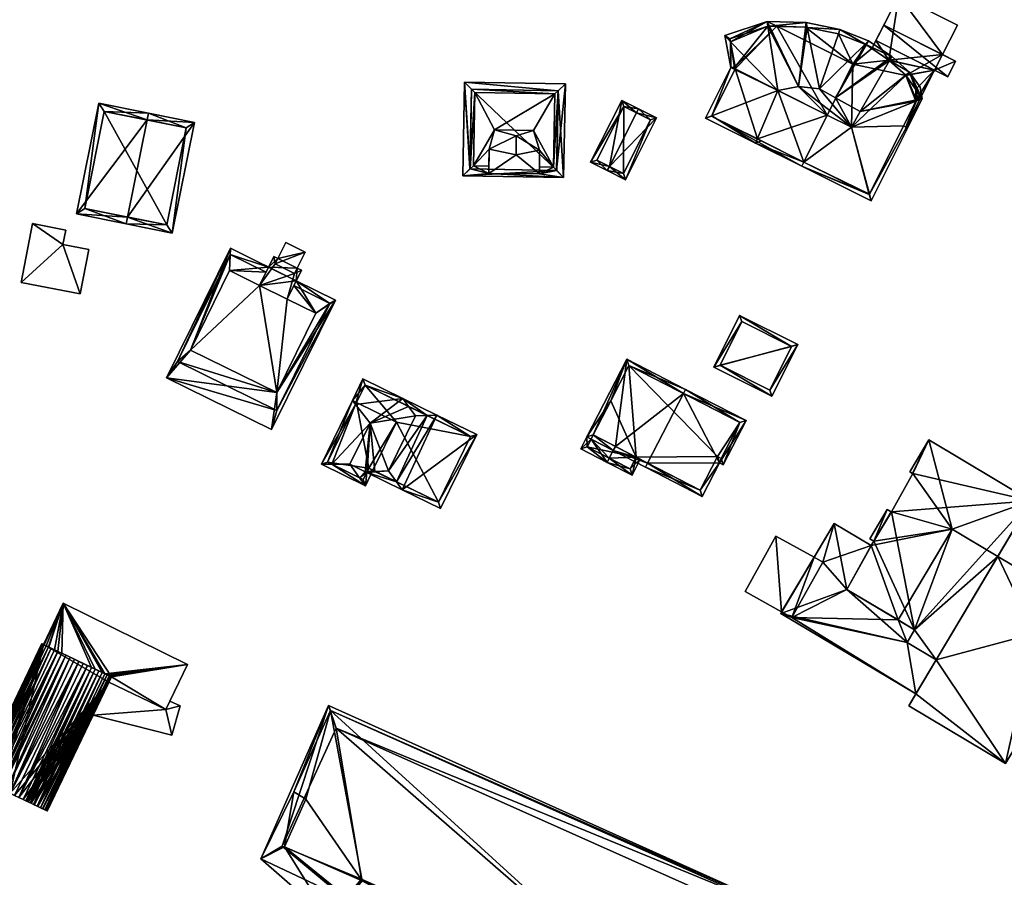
# Model space of a CAD drawing. Header units: inches. Extents: x 2523744 to 2528136, y 1148995 to 1152010.
# Tile 216 of 256: x 2527264 to 2527370, y 1151690 to 1151783. Entities that reach past the tile are written whole.
import ezdxf

# ---------------------------------------------------------------- set-up
doc = ezdxf.new("R2010")
doc.units = ezdxf.units.IN
doc.header["$MEASUREMENT"] = 0
doc.layers.add('Gebaeude Einzelhaus', color=10, linetype='Continuous')
doc.layers.add('Offenes Gebaeude', color=10, linetype='Continuous')

msp = doc.modelspace()

# ---------------------------------------------------------------- meshes
at = {"layer": 'Gebaeude Einzelhaus'}
mesh = msp.add_polyface(dxfattribs=at)
corners = [(2527358.599, 1151785.573, 398.999), (2527356.991, 1151782.386, 398.999), (2527363.321, 1151779.191, 398.999), (2527364.93, 1151782.378, 398.999), (2527357.533, 1151778.608, 398.999), (2527362.471, 1151777.506, 398.999), (2527356.141, 1151780.703, 398.999), (2527357.57, 1151778.574, 398.999), (2527359.359, 1151776.962, 398.999), (2527359.374, 1151776.949, 398.999), (2527360.428, 1151775.479, 398.999), (2527360.61, 1151774.509, 398.999), (2527359.369, 1151771.361, 398.999), (2527355.708, 1151779.846, 398.999), (2527360.433, 1151774.154, 398.999), (2527359.107, 1151771.493, 398.999), (2527356.991, 1151782.386, 399.861), (2527363.888, 1151776.79, 399.861), (2527364.739, 1151778.476, 399.861), (2527356.141, 1151780.703, 399.861), (2527362.471, 1151777.506, 392.066), (2527364.93, 1151782.378, 390.321), (2527363.321, 1151779.191, 390.321), (2527362.471, 1151777.506, 390.321), (2527359.369, 1151771.361, 390.321), (2527358.599, 1151785.573, 390.321), (2527355.708, 1151779.846, 390.321), (2527359.107, 1151771.493, 390.321), (2527360.433, 1151774.154, 390.321), (2527360.61, 1151774.509, 390.321), (2527360.428, 1151775.479, 390.321), (2527359.374, 1151776.949, 390.321), (2527357.533, 1151778.608, 390.321), (2527364.739, 1151778.476, 390.321), (2527363.888, 1151776.79, 390.321)]
mesh.append_faces([[corners[k] for k in face] for face in [(19, 17, 16), (16, 17, 18), (12, 14, 15), (12, 11, 14), (4, 6, 13), (12, 5, 11), (11, 5, 10), (10, 5, 9), (9, 5, 8), (8, 5, 7), (7, 5, 4), (4, 5, 6), (0, 2, 3), (0, 1, 2)]], dxfattribs={"color": 13})
mesh.append_faces([[corners[k] for k in face] for face in [(23, 33, 34), (23, 22, 33), (18, 17, 33), (33, 17, 34), (34, 20, 23), (5, 19, 6), (34, 17, 20), (20, 17, 5), (5, 17, 19), (16, 1, 19), (19, 1, 6), (16, 2, 1), (2, 33, 22), (16, 18, 2), (2, 18, 33), (22, 25, 21), (22, 32, 25), (25, 32, 26), (23, 31, 22), (22, 31, 32), (23, 30, 31), (24, 29, 23), (23, 29, 30), (24, 28, 29), (24, 27, 28), (24, 12, 27), (27, 12, 15), (1, 26, 6), (6, 26, 13), (1, 25, 26), (1, 0, 25), (0, 3, 25), (25, 3, 21), (12, 20, 5), (20, 12, 24), (23, 20, 24), (3, 20, 21), (21, 20, 22), (3, 2, 20)]], dxfattribs={"color": 41})
mesh = msp.add_polyface(dxfattribs=at)
corners = [(2527343.141, 1151769.639, 402.386), (2527345.563, 1151775.314, 406.326), (2527338.433, 1151772.591, 402.733), (2527348.369, 1151767.592, 402.706), (2527350.894, 1151772.658, 406.326), (2527337.744, 1151772.328, 402.386), (2527348.146, 1151767.144, 402.386), (2527340.475, 1151777.809, 402.386), (2527340.918, 1151777.592, 402.729), (2527344.474, 1151782.275, 402.652), (2527345.466, 1151782.244, 402.386), (2527344.395, 1151782.778, 402.386), (2527340.455, 1151780.589, 402.821), (2527339.821, 1151781.244, 402.386), (2527338.414, 1151772.553, 402.706), (2527340.394, 1151780.909, 402.65), (2527344.469, 1151782.275, 402.651), (2527340.969, 1151777.888, 402.821), (2527340.951, 1151777.658, 402.768), (2527357.586, 1151778.56, 402.679), (2527359.748, 1151777.284, 402.386), (2527357.84, 1151779.003, 402.386), (2527359.352, 1151776.968, 402.679), (2527354.43, 1151773.043, 406.326), (2527361.133, 1151774.436, 402.386), (2527360.899, 1151775.68, 402.386), (2527360.509, 1151774.306, 402.753), (2527355.101, 1151780.254, 402.674), (2527355.353, 1151780.691, 402.386), (2527351.794, 1151774.511, 406.45), (2527354.962, 1151780.309, 402.685), (2527352.258, 1151781.906, 402.386), (2527352.093, 1151781.43, 402.688), (2527350.035, 1151775.491, 406.45), (2527348.61, 1151782.646, 402.386), (2527348.716, 1151782.115, 402.688), (2527344.641, 1151782.27, 402.671), (2527347.794, 1151775.748, 406.326), (2527353.494, 1151771.361, 406.326), (2527360.433, 1151774.154, 402.747), (2527360.428, 1151775.479, 402.492), (2527359.374, 1151776.949, 402.673), (2527355.116, 1151780.248, 402.672), (2527357.533, 1151778.608, 402.673), (2527352.118, 1151781.425, 402.685), (2527348.553, 1151782.148, 402.671), (2527360.61, 1151774.509, 402.646), (2527355.443, 1151764.139, 402.747), (2527348.146, 1151767.145, 402.386), (2527355.639, 1151763.411, 402.386), (2527343.76, 1151769.888, 402.706), (2527343.364, 1151770.086, 402.386), (2527360.571, 1151774.716, 402.386), (2527360.61, 1151774.509, 402.493), (2527355.414, 1151764.081, 402.706), (2527344.469, 1151782.275, 390.322), (2527345.466, 1151782.244, 390.322), (2527340.394, 1151780.909, 390.322), (2527340.969, 1151777.888, 390.322), (2527340.951, 1151777.658, 390.322), (2527338.414, 1151772.553, 390.321), (2527348.369, 1151767.592, 390.321), (2527343.364, 1151770.086, 390.321), (2527350.894, 1151772.657, 390.321), (2527353.64, 1151778.17, 390.321), (2527360.433, 1151774.154, 398.999), (2527360.61, 1151774.509, 398.999), (2527360.428, 1151775.479, 398.999), (2527359.374, 1151776.949, 398.999), (2527348.553, 1151782.148, 390.322), (2527359.359, 1151776.962, 398.999), (2527357.57, 1151778.574, 398.999), (2527357.533, 1151778.608, 398.999), (2527355.708, 1151779.846, 398.999), (2527355.116, 1151780.248, 390.321), (2527355.708, 1151779.846, 390.321), (2527352.118, 1151781.425, 390.321), (2527353.494, 1151771.361, 390.321), (2527357.533, 1151778.608, 390.321), (2527359.374, 1151776.949, 390.321), (2527360.433, 1151774.154, 390.321), (2527360.428, 1151775.479, 390.321), (2527360.61, 1151774.509, 390.321), (2527355.414, 1151764.081, 390.321), (2527359.107, 1151771.493, 398.999), (2527359.107, 1151771.493, 390.321)]
mesh.append_faces([[corners[k] for k in face] for face in [(24, 39, 53), (24, 53, 52), (47, 49, 54), (49, 47, 24), (24, 47, 39), (50, 0, 51), (49, 48, 54), (54, 48, 3), (24, 53, 39), (24, 52, 53), (47, 39, 38), (49, 24, 47), (47, 24, 39), (50, 51, 0), (47, 48, 49), (38, 3, 47), (47, 3, 48), (38, 4, 3), (46, 40, 24), (24, 26, 46), (26, 24, 39), (11, 36, 9), (34, 35, 45), (45, 36, 34), (34, 36, 11), (32, 31, 44), (31, 35, 34), (31, 32, 35), (30, 28, 27), (28, 30, 31), (31, 30, 44), (21, 43, 42), (19, 43, 21), (27, 28, 42), (42, 28, 21), (41, 22, 20), (24, 40, 20), (20, 40, 41), (20, 25, 24), (20, 19, 21), (20, 22, 19), (38, 33, 37), (38, 29, 33), (29, 38, 23), (39, 23, 38), (39, 26, 23), (39, 24, 26), (37, 4, 38), (37, 1, 4), (37, 9, 1), (36, 9, 37), (36, 11, 9), (35, 37, 33), (35, 34, 37), (37, 34, 36), (36, 34, 11), (31, 35, 32), (32, 35, 33), (31, 34, 35), (30, 27, 28), (30, 29, 27), (30, 33, 29), (30, 32, 33), (30, 31, 32), (30, 28, 31), (19, 29, 23), (19, 21, 29), (29, 21, 27), (27, 21, 28), (22, 24, 20), (22, 26, 24), (22, 23, 26), (20, 24, 25), (22, 19, 23), (22, 20, 19), (19, 20, 21), (8, 2, 7), (18, 8, 7), (17, 18, 7), (12, 17, 7), (15, 12, 13), (13, 12, 7), (16, 15, 11), (9, 16, 11), (11, 15, 13), (10, 9, 11), (6, 14, 3), (2, 14, 5), (7, 2, 5), (5, 14, 6), (12, 8, 1), (13, 7, 12), (12, 7, 8), (9, 12, 1), (9, 11, 12), (12, 11, 13), (9, 10, 11), (8, 2, 1), (8, 7, 2), (2, 7, 5), (3, 0, 6), (0, 2, 5), (4, 1, 3), (3, 1, 0), (0, 1, 2)]], dxfattribs={"color": 13})
mesh.append_faces([[corners[k] for k in face] for face in [(85, 77, 80), (77, 61, 63), (85, 83, 77), (77, 83, 61), (54, 84, 47), (47, 84, 39), (39, 84, 65), (54, 83, 84), (84, 83, 85), (3, 83, 54), (3, 61, 83), (80, 81, 82), (77, 79, 80), (80, 79, 81), (77, 64, 79), (79, 64, 78), (78, 64, 75), (75, 64, 74), (74, 64, 76), (76, 64, 69), (69, 64, 56), (77, 63, 64), (35, 69, 45), (35, 76, 69), (35, 32, 76), (32, 44, 76), (44, 30, 76), (76, 30, 74), (30, 27, 74), (27, 42, 74), (74, 73, 75), (73, 43, 72), (74, 42, 73), (73, 42, 43), (71, 43, 19), (71, 72, 43), (70, 19, 22), (70, 71, 19), (68, 70, 41), (41, 70, 22), (36, 10, 9), (10, 69, 56), (36, 45, 10), (10, 45, 69), (67, 68, 40), (40, 68, 41), (53, 40, 46), (53, 66, 40), (40, 66, 67), (39, 53, 46), (39, 65, 53), (53, 65, 66), (46, 26, 39), (62, 63, 61), (63, 56, 64), (56, 58, 55), (55, 58, 57), (62, 59, 63), (63, 59, 56), (56, 59, 58), (62, 60, 59), (62, 14, 60), (62, 50, 14), (62, 61, 50), (50, 61, 3), (14, 2, 60), (2, 8, 60), (60, 8, 59), (8, 18, 59), (18, 58, 59), (18, 17, 58), (12, 15, 17), (17, 15, 58), (58, 15, 57), (15, 55, 57), (15, 16, 55), (16, 9, 55), (9, 10, 55), (55, 10, 56)]], dxfattribs={"color": 41})
mesh = msp.add_polyface(dxfattribs=at)
corners = [(2527321.688, 1151766.684, 401.216), (2527322.638, 1151776.026, 400.46), (2527321.852, 1151775.291, 401.217), (2527322.443, 1151765.92, 400.46), (2527321.339, 1151767.038, 401.566), (2527321.49, 1151774.953, 401.566), (2527314.385, 1151766.378, 400.766), (2527311.568, 1151766.129, 400.46), (2527312.354, 1151766.865, 401.218), (2527319.83, 1151766.322, 400.815), (2527319.838, 1151767.067, 401.566), (2527312.715, 1151767.203, 401.566), (2527314.393, 1151767.171, 401.566), (2527311.763, 1151776.235, 400.46), (2527312.518, 1151775.471, 401.218), (2527312.866, 1151775.119, 401.566), (2527319.201, 1151770.99, 405.326), (2527317.34, 1151770.442, 404.765), (2527315.001, 1151771.071, 405.326), (2527319.857, 1151768.887, 403.317), (2527314.412, 1151768.992, 403.317), (2527314.385, 1151766.378, 403.317), (2527317.319, 1151768.392, 404.765), (2527319.83, 1151766.322, 403.317), (2527321.708, 1151766.684, 401.197), (2527321.874, 1151775.291, 401.196), (2527312.499, 1151775.471, 401.198), (2527312.333, 1151766.865, 401.197), (2527312.499, 1151775.471, 390.682), (2527321.874, 1151775.291, 390.682), (2527312.333, 1151766.865, 390.681), (2527321.708, 1151766.684, 390.681)]
mesh.append_faces([[corners[k] for k in face] for face in [(8, 7, 27), (13, 14, 26), (13, 27, 7), (13, 26, 27), (1, 25, 2), (1, 2, 13), (13, 2, 14), (3, 0, 24), (7, 0, 3), (7, 8, 0), (3, 25, 1), (3, 24, 25), (22, 19, 17), (22, 23, 19), (21, 23, 22), (20, 22, 17), (20, 21, 22), (18, 15, 11), (18, 5, 15), (18, 16, 5), (4, 19, 10), (20, 11, 12), (17, 18, 20), (20, 18, 11), (4, 16, 19), (19, 16, 17), (17, 16, 18), (16, 4, 5), (14, 8, 15), (15, 8, 11), (14, 13, 8), (8, 13, 7), (2, 14, 5), (5, 14, 15), (2, 13, 14), (2, 1, 13), (8, 6, 11), (11, 6, 12), (9, 4, 10), (9, 0, 4), (6, 3, 9), (9, 3, 0), (8, 7, 6), (6, 7, 3), (0, 2, 4), (4, 2, 5), (3, 1, 0), (0, 1, 2)]], dxfattribs={"color": 13})
mesh.append_faces([[corners[k] for k in face] for face in [(28, 31, 30), (29, 31, 28), (25, 31, 29), (25, 24, 31), (0, 8, 24), (24, 27, 31), (31, 27, 30), (8, 27, 24), (27, 28, 30), (27, 26, 28), (14, 2, 26), (26, 25, 28), (28, 25, 29), (2, 25, 26), (23, 10, 19), (23, 9, 10), (6, 9, 21), (21, 9, 23), (6, 21, 12), (12, 21, 20)]], dxfattribs={"color": 41})
mesh = msp.add_polyface(dxfattribs=at)
corners = [(2527275.413, 1151761.668, 404.622), (2527280.224, 1151759.936, 401.635), (2527282.624, 1151771.879, 401.635), (2527275.265, 1151760.933, 404.622), (2527277.516, 1151772.14, 404.622), (2527277.664, 1151772.875, 404.622), (2527272.308, 1151773.951, 401.635), (2527269.909, 1151762.009, 401.635), (2527281.741, 1151771.291, 402.078), (2527279.636, 1151760.819, 402.078), (2527272.895, 1151773.069, 402.045), (2527270.791, 1151762.596, 402.045), (2527281.741, 1151771.291, 390.383), (2527272.895, 1151773.069, 390.383), (2527270.791, 1151762.596, 390.383), (2527279.636, 1151760.819, 390.383)]
mesh.append_faces([[corners[k] for k in face] for face in [(0, 9, 3), (11, 0, 3), (7, 11, 3), (10, 11, 6), (6, 11, 7), (4, 10, 5), (8, 4, 5), (5, 10, 6), (2, 8, 5), (1, 9, 8), (3, 9, 1), (1, 8, 2), (4, 7, 0), (0, 7, 3), (5, 6, 4), (4, 6, 7), (0, 2, 4), (4, 2, 5), (3, 1, 0), (0, 1, 2)]], dxfattribs={"color": 13})
mesh.append_faces([[corners[k] for k in face] for face in [(13, 15, 14), (12, 15, 13), (8, 15, 12), (9, 15, 8), (0, 15, 9), (14, 15, 11), (11, 15, 0), (13, 14, 10), (10, 14, 11), (12, 13, 10), (4, 12, 10), (8, 12, 4)]], dxfattribs={"color": 41})
mesh = msp.add_polyface(dxfattribs=at)
corners = [(2527327.383, 1151767.118, 396.579), (2527325.361, 1151767.577, 396.008), (2527327.158, 1151766.671, 396.579), (2527328.724, 1151774.253, 396.008), (2527330.296, 1151772.902, 396.579), (2527330.521, 1151773.348, 396.579), (2527329.118, 1151765.684, 395.908), (2527332.481, 1151772.361, 395.908), (2527328.946, 1151773.582, 396.15), (2527326.033, 1151767.798, 396.15), (2527328.896, 1151766.356, 396.061), (2527331.81, 1151772.139, 396.061), (2527331.81, 1151772.139, 390.544), (2527328.946, 1151773.582, 390.544), (2527326.033, 1151767.798, 390.544), (2527328.896, 1151766.356, 390.544)]
mesh.append_faces([[corners[k] for k in face] for face in [(4, 8, 5), (11, 4, 5), (7, 11, 5), (6, 10, 11), (6, 11, 7), (0, 10, 2), (9, 0, 2), (2, 10, 6), (8, 9, 1), (1, 9, 2), (5, 8, 3), (3, 8, 1), (0, 7, 4), (4, 7, 5), (0, 6, 7), (0, 2, 6), (3, 4, 5), (3, 0, 4), (3, 1, 0), (0, 1, 2)]], dxfattribs={"color": 13})
mesh.append_faces([[corners[k] for k in face] for face in [(13, 15, 14), (12, 15, 13), (11, 15, 12), (10, 15, 11), (14, 15, 0), (0, 15, 10), (9, 14, 0), (13, 14, 8), (8, 14, 9), (12, 13, 4), (4, 13, 8), (11, 12, 4)]], dxfattribs={"color": 41})
mesh = msp.add_polyface(dxfattribs=at)
corners = [(2527282.188, 1151747.314, 401.184), (2527289.644, 1151754.287, 401.184), (2527286.415, 1151755.881, 401.184), (2527291.489, 1151742.725, 401.184), (2527292.616, 1151752.816, 401.184), (2527293.413, 1151755.571, 401.184), (2527291.334, 1151756.597, 401.184), (2527291.181, 1151757.403, 401.184), (2527295.714, 1151751.288, 401.184), (2527294.156, 1151755.936, 401.184), (2527293.703, 1151756.159, 401.184), (2527291.624, 1151757.185, 401.184), (2527294.555, 1151757.885, 401.917), (2527291.334, 1151756.597, 401.917), (2527293.413, 1151755.571, 401.917), (2527292.475, 1151758.911, 401.917), (2527291.52, 1151740.784, 398.965), (2527279.602, 1151744.317, 398.983), (2527290.938, 1151738.723, 398.964), (2527280.78, 1151746.083, 398.983), (2527286.499, 1151758.296, 398.983), (2527297.836, 1151752.702, 398.964), (2527297.222, 1151752.34, 398.965), (2527293.593, 1151754.796, 398.971), (2527293.329, 1151754.261, 398.971), (2527286.483, 1151757.639, 398.983), (2527290.619, 1151756.263, 398.976), (2527290.355, 1151755.728, 398.976), (2527291.489, 1151742.725, 400.676), (2527280.78, 1151746.083, 400.676), (2527291.52, 1151740.784, 400.676), (2527282.188, 1151747.314, 400.676), (2527286.483, 1151757.639, 400.676), (2527297.222, 1151752.34, 400.676), (2527295.714, 1151751.288, 400.676), (2527293.329, 1151754.261, 400.676), (2527292.616, 1151752.816, 400.676), (2527286.415, 1151755.881, 400.676), (2527290.355, 1151755.728, 400.676), (2527289.644, 1151754.287, 400.676), (2527291.181, 1151757.403, 382.88), (2527290.619, 1151756.263, 382.88), (2527289.644, 1151754.287, 398.976), (2527286.415, 1151755.881, 398.981), (2527282.188, 1151747.314, 398.981), (2527291.489, 1151742.725, 398.966), (2527295.714, 1151751.288, 398.966), (2527292.616, 1151752.816, 398.971), (2527293.593, 1151754.796, 389.508), (2527294.156, 1151755.936, 382.88), (2527293.593, 1151754.796, 382.88), (2527291.624, 1151757.185, 382.88), (2527289.644, 1151754.287, 382.88), (2527292.616, 1151752.816, 382.88), (2527291.489, 1151742.725, 382.88), (2527282.188, 1151747.314, 382.88), (2527286.415, 1151755.881, 382.88), (2527293.703, 1151756.159, 382.88), (2527295.714, 1151751.288, 382.88), (2527292.475, 1151758.911, 382.88), (2527294.555, 1151757.885, 382.88), (2527297.836, 1151752.702, 382.88), (2527290.938, 1151738.723, 382.88), (2527286.499, 1151758.296, 382.88), (2527279.602, 1151744.317, 382.88)]
mesh.append_faces([[corners[k] for k in face] for face in [(32, 37, 38), (38, 37, 39), (32, 31, 37), (34, 35, 36), (28, 33, 34), (34, 33, 35), (28, 30, 33), (32, 29, 31), (31, 29, 28), (28, 29, 30), (20, 25, 26), (26, 25, 27), (20, 19, 25), (22, 23, 24), (16, 21, 22), (22, 21, 23), (16, 18, 21), (20, 17, 19), (19, 17, 16), (16, 17, 18), (15, 13, 12), (12, 13, 14), (7, 6, 11), (5, 9, 10), (5, 4, 9), (4, 3, 8), (7, 1, 6), (6, 1, 5), (5, 1, 4), (4, 1, 3), (3, 1, 0), (0, 1, 2)]], dxfattribs={"color": 13})
mesh.append_faces([[corners[k] for k in face] for face in [(61, 58, 50), (50, 58, 53), (61, 54, 58), (56, 41, 52), (55, 63, 56), (56, 63, 41), (54, 64, 55), (55, 64, 63), (61, 62, 54), (54, 62, 64), (18, 64, 62), (18, 17, 64), (17, 20, 64), (64, 20, 63), (63, 48, 41), (48, 63, 20), (26, 48, 20), (61, 48, 21), (21, 48, 23), (61, 50, 48), (21, 18, 61), (61, 18, 62), (25, 19, 32), (32, 19, 29), (33, 24, 35), (33, 22, 24), (32, 38, 25), (25, 38, 27), (16, 22, 30), (30, 22, 33), (19, 30, 29), (19, 16, 30), (59, 60, 51), (51, 60, 57), (60, 10, 57), (10, 14, 5), (60, 12, 10), (10, 12, 14), (14, 13, 5), (5, 13, 6), (13, 11, 6), (11, 59, 51), (13, 15, 11), (11, 15, 59), (15, 12, 59), (59, 12, 60), (54, 53, 58), (50, 57, 49), (50, 41, 57), (57, 41, 51), (51, 41, 40), (56, 52, 55), (55, 52, 54), (54, 52, 53), (53, 52, 50), (50, 52, 41), (40, 11, 51), (40, 7, 11), (49, 48, 50), (24, 36, 47), (49, 9, 48), (48, 9, 23), (23, 9, 24), (24, 9, 36), (36, 9, 4), (34, 36, 8), (8, 36, 4), (46, 47, 34), (34, 47, 36), (8, 28, 34), (34, 28, 46), (46, 28, 45), (8, 3, 28), (28, 44, 45), (3, 31, 28), (28, 31, 44), (3, 0, 31), (43, 31, 37), (37, 31, 2), (2, 31, 0), (43, 44, 31), (37, 39, 43), (43, 39, 42), (2, 1, 37), (37, 1, 39), (39, 27, 42), (26, 40, 41), (1, 7, 39), (39, 7, 27), (27, 7, 26), (26, 7, 40)]], dxfattribs={"color": 41})
mesh = msp.add_polyface(dxfattribs=at)
corners = [(2527338.646, 1151745.461, 394.095), (2527347.716, 1151747.914, 393.772), (2527341.438, 1151751.05, 394.095), (2527344.926, 1151742.325, 393.772), (2527341.661, 1151750.379, 394.072), (2527347.045, 1151747.69, 393.795), (2527339.318, 1151745.685, 394.072), (2527344.703, 1151742.996, 393.795), (2527341.661, 1151750.379, 388.542), (2527347.045, 1151747.69, 388.542), (2527339.318, 1151745.685, 388.542), (2527344.703, 1151742.996, 388.542)]
mesh.append_faces([[corners[k] for k in face] for face in [(1, 7, 5), (6, 7, 3), (3, 7, 1), (4, 6, 0), (0, 6, 3), (5, 4, 2), (1, 5, 2), (2, 4, 0), (3, 1, 0), (0, 1, 2)]], dxfattribs={"color": 13})
mesh.append_faces([[corners[k] for k in face] for face in [(9, 11, 10), (9, 10, 8), (5, 11, 9), (7, 11, 5), (10, 11, 7), (6, 10, 7), (8, 10, 4), (4, 10, 6), (9, 8, 5), (5, 8, 4)]], dxfattribs={"color": 41})
mesh = msp.add_polyface(dxfattribs=at)
corners = [(2527331.513, 1151735.114, 401.746), (2527331.284, 1151734.67, 401.746), (2527337.396, 1151731.516, 397.802), (2527339.27, 1151735.146, 397.802), (2527342.126, 1151739.691, 397.542), (2527339.674, 1151734.938, 397.542), (2527335.38, 1151742.61, 401.746), (2527335.609, 1151743.054, 401.746), (2527329.283, 1151746.319, 397.654), (2527325.63, 1151738.15, 397.941), (2527324.956, 1151737.935, 397.654), (2527328.028, 1151736.913, 399.492), (2527325.4, 1151737.706, 397.941), (2527327.799, 1151736.468, 399.492), (2527329.498, 1151745.646, 397.941), (2527327.528, 1151741.829, 397.941), (2527325.63, 1151738.15, 397.942), (2527339.448, 1151735.616, 397.835), (2527341.454, 1151739.476, 397.828), (2527337.181, 1151732.19, 398.089), (2527339.055, 1151735.82, 398.089), (2527329.498, 1151745.646, 387.292), (2527341.454, 1151739.476, 387.292), (2527327.528, 1151741.829, 387.292), (2527325.63, 1151738.15, 387.292), (2527330.273, 1151735.754, 397.957), (2527337.181, 1151732.19, 387.292), (2527330.273, 1151735.754, 387.292), (2527339.055, 1151735.82, 387.292), (2527339.448, 1151735.616, 387.292)]
mesh.append_faces([[corners[k] for k in face] for face in [(4, 18, 7), (7, 18, 6), (19, 1, 0), (19, 2, 1), (17, 3, 20), (20, 3, 19), (19, 3, 2), (4, 5, 18), (18, 5, 17), (17, 5, 3), (11, 0, 13), (13, 0, 1), (10, 16, 12), (8, 15, 10), (10, 15, 16), (6, 14, 7), (7, 14, 8), (8, 14, 15), (0, 13, 1), (6, 11, 0), (0, 11, 13), (9, 10, 12), (6, 8, 11), (11, 8, 9), (9, 8, 10), (6, 7, 8), (6, 4, 7), (0, 3, 6), (6, 3, 4), (4, 3, 5), (0, 2, 3), (0, 1, 2)]], dxfattribs={"color": 13})
mesh.append_faces([[corners[k] for k in face] for face in [(21, 27, 23), (23, 27, 24), (22, 28, 21), (21, 28, 27), (27, 28, 26), (22, 29, 28), (18, 29, 22), (18, 17, 29), (17, 28, 29), (17, 20, 28), (20, 19, 28), (28, 19, 26), (26, 25, 27), (25, 0, 11), (26, 19, 25), (25, 19, 0), (15, 24, 16), (15, 23, 24), (14, 21, 15), (15, 21, 23), (6, 18, 14), (14, 18, 21), (21, 18, 22)]], dxfattribs={"color": 41})
mesh = msp.add_polyface(dxfattribs=at)
corners = [(2527300.002, 1151741.425, 394.458), (2527300.108, 1151741.642, 394.177), (2527299.659, 1151741.861, 394.177), (2527300.44, 1151733.533, 394.758), (2527301.031, 1151734.184, 394.604), (2527299.393, 1151734.983, 395.737), (2527301.2, 1151734.102, 394.487), (2527301.06, 1151732.674, 394.177), (2527301.868, 1151734.332, 394.177), (2527301.419, 1151734.551, 394.487), (2527296.309, 1151734.991, 394.177), (2527297.456, 1151734.988, 394.757), (2527301.565, 1151739.436, 395.737), (2527296.978, 1151735.221, 394.458), (2527300.83, 1151733.343, 394.488), (2527301.565, 1151739.436, 395.736), (2527301.031, 1151734.184, 396.76), (2527301.244, 1151734.191, 396.865), (2527299.394, 1151734.982, 395.737), (2527302.096, 1151734.221, 397.288), (2527303.555, 1151734.271, 398.012), (2527306.454, 1151740.215, 398.012), (2527305.714, 1151741.233, 397.388), (2527305.088, 1151742.095, 396.86), (2527300.794, 1151744.189, 394.177), (2527301.2, 1151734.102, 396.76), (2527304.413, 1151733.091, 397.289), (2527305.04, 1151732.228, 396.76), (2527309.174, 1151730.213, 394.177), (2527313.07, 1151738.203, 394.177), (2527308.778, 1151740.296, 396.86), (2527307.713, 1151740.259, 397.388), (2527301.024, 1151743.52, 394.458), (2527308.944, 1151730.881, 394.458), (2527312.401, 1151737.973, 394.458), (2527301.419, 1151734.551, 396.865), (2527296.978, 1151735.221, 386.147), (2527300.108, 1151741.642, 386.147), (2527300.83, 1151733.343, 386.147), (2527301.419, 1151734.551, 386.147), (2527301.868, 1151734.332, 386.147), (2527304.41, 1151739.544, 386.147), (2527308.944, 1151730.881, 386.147), (2527312.401, 1151737.973, 386.147), (2527301.024, 1151743.52, 386.147)]
mesh.append_faces([[corners[k] for k in face] for face in [(19, 17, 35), (22, 23, 31), (31, 23, 30), (29, 34, 30), (30, 34, 31), (26, 33, 27), (27, 33, 28), (28, 33, 29), (29, 33, 34), (25, 26, 27), (17, 19, 25), (25, 19, 26), (22, 32, 23), (23, 32, 24), (24, 32, 2), (2, 32, 0), (31, 22, 21), (30, 23, 31), (31, 23, 22), (26, 31, 20), (20, 31, 21), (27, 30, 26), (26, 30, 31), (27, 29, 30), (27, 28, 29), (26, 25, 27), (26, 20, 25), (17, 25, 19), (19, 25, 20), (17, 16, 25), (0, 24, 2), (15, 23, 0), (0, 23, 24), (15, 22, 23), (15, 21, 22), (15, 20, 21), (15, 19, 20), (15, 17, 19), (18, 16, 15), (15, 16, 17), (7, 6, 8), (8, 6, 9), (7, 14, 6), (7, 3, 14), (3, 7, 11), (11, 7, 10), (0, 13, 2), (2, 13, 10), (10, 13, 11), (0, 2, 1), (11, 3, 5), (10, 7, 11), (11, 7, 3), (12, 11, 5), (12, 0, 11), (11, 0, 10), (10, 0, 2), (6, 8, 9), (6, 7, 8), (6, 3, 7), (6, 4, 3), (3, 4, 5), (0, 1, 2)]], dxfattribs={"color": 13})
mesh.append_faces([[corners[k] for k in face] for face in [(40, 41, 42), (42, 41, 43), (43, 41, 44), (44, 41, 37), (44, 1, 32), (32, 1, 0), (44, 37, 1), (22, 44, 32), (31, 43, 22), (22, 43, 44), (31, 34, 43), (34, 33, 43), (43, 33, 42), (35, 8, 19), (19, 8, 26), (26, 8, 33), (33, 8, 42), (42, 8, 40), (35, 9, 8), (6, 9, 25), (25, 9, 35), (17, 25, 35), (25, 4, 6), (25, 16, 4), (16, 18, 4), (40, 39, 41), (41, 39, 37), (37, 39, 36), (36, 39, 38), (9, 39, 8), (8, 39, 40), (6, 39, 9), (14, 38, 6), (6, 38, 39), (11, 14, 3), (11, 13, 14), (14, 13, 38), (38, 13, 36), (36, 1, 37), (36, 13, 1), (1, 13, 0)]], dxfattribs={"color": 41})
mesh = msp.add_polyface(dxfattribs=at)
corners = [(2527330.273, 1151735.754, 397.957), (2527329.828, 1151733.803, 397.654), (2527330.717, 1151735.525, 397.654), (2527327.369, 1151735.634, 399.492), (2527327.139, 1151735.189, 399.492), (2527327.799, 1151736.468, 399.492), (2527328.028, 1151736.913, 399.492), (2527325.4, 1151737.706, 397.941), (2527324.956, 1151737.935, 397.654), (2527324.296, 1151736.656, 397.654), (2527325.63, 1151738.15, 397.941), (2527329.614, 1151734.476, 397.957), (2527324.97, 1151736.871, 397.941), (2527325.63, 1151738.15, 387.292), (2527324.97, 1151736.871, 387.292), (2527329.614, 1151734.476, 387.292), (2527330.273, 1151735.754, 387.292)]
mesh.append_faces([[corners[k] for k in face] for face in [(7, 12, 8), (8, 12, 9), (9, 12, 4), (4, 12, 3), (1, 11, 2), (2, 11, 0), (1, 4, 11), (11, 4, 3), (7, 5, 10), (10, 5, 6), (7, 3, 5), (7, 4, 3), (7, 9, 4), (7, 8, 9), (3, 0, 5), (5, 0, 6), (4, 1, 3), (3, 1, 0), (0, 1, 2)]], dxfattribs={"color": 13})
mesh.append_faces([[corners[k] for k in face] for face in [(13, 16, 14), (14, 16, 15), (15, 16, 11), (11, 16, 0), (3, 12, 11), (11, 12, 15), (15, 12, 14), (7, 14, 12), (10, 13, 7), (7, 13, 14)]], dxfattribs={"color": 41})
mesh = msp.add_polyface(dxfattribs=at)
corners = [(2527370.125, 1151702.699, 405.285), (2527377.124, 1151714.431, 405.285), (2527373.263, 1151716.734, 405.285), (2527369.29, 1151725.037, 405.285), (2527375.873, 1151721.11, 405.285), (2527362.631, 1151713.874, 405.285), (2527359.681, 1151708.928, 405.285), (2527360.318, 1151717.124, 406.723), (2527359.495, 1151715.745, 406.723), (2527362.631, 1151713.874, 406.723), (2527372.868, 1151731.035, 406.723), (2527360.124, 1151733.972, 406.723), (2527361.843, 1151737.613, 406.723), (2527357.832, 1151729.835, 406.723), (2527360.073, 1151734, 406.723), (2527359.784, 1151734.161, 406.723), (2527355.905, 1151726.705, 406.723), (2527357.777, 1151729.865, 406.723), (2527357.36, 1151730.097, 406.723), (2527355.478, 1151726.942, 406.723), (2527353.01, 1151721.482, 406.723), (2527345.966, 1151719.058, 391.318), (2527345.341, 1151727.237, 391.318), (2527342.02, 1151721.245, 391.318), (2527349.478, 1151724.945, 391.318), (2527351.65, 1151728.586, 393.174), (2527353.01, 1151721.482, 393.174), (2527355.631, 1151726.211, 393.174), (2527345.865, 1151718.889, 393.174), (2527359.495, 1151715.745, 393.174), (2527358.531, 1151718.19, 393.174), (2527360.438, 1151710.196, 393.174), (2527362.631, 1151713.874, 393.174), (2527360.318, 1151717.124, 393.174), (2527359.681, 1151708.928, 385.456), (2527360.438, 1151710.197, 385.456), (2527370.125, 1151702.699, 385.456), (2527377.124, 1151714.431, 385.456), (2527373.263, 1151716.734, 385.456), (2527375.873, 1151721.11, 385.456), (2527369.29, 1151725.037, 385.456), (2527358.531, 1151718.19, 405.285), (2527360.318, 1151717.124, 405.285), (2527359.495, 1151715.745, 405.285), (2527360.318, 1151717.124, 385.456), (2527364.366, 1151727.974, 385.456), (2527358.531, 1151718.19, 385.456), (2527362.631, 1151713.874, 385.456), (2527359.495, 1151715.745, 385.456), (2527359.784, 1151734.161, 385.456), (2527361.843, 1151737.613, 385.456), (2527360.073, 1151734, 385.456), (2527360.124, 1151733.972, 385.456), (2527357.832, 1151729.835, 385.456), (2527357.777, 1151729.865, 385.456), (2527357.36, 1151730.097, 385.456), (2527355.478, 1151726.942, 385.456), (2527355.905, 1151726.705, 385.456), (2527355.631, 1151726.211, 385.456), (2527372.868, 1151731.035, 385.456), (2527353.01, 1151721.482, 385.456), (2527342.02, 1151721.245, 385.456), (2527345.341, 1151727.237, 385.456), (2527345.966, 1151719.058, 385.456), (2527349.478, 1151724.945, 385.456), (2527350.401, 1151724.433, 385.456), (2527347.08, 1151718.441, 385.456), (2527345.865, 1151718.889, 385.456), (2527351.65, 1151728.586, 385.456), (2527360.438, 1151710.196, 385.456)]
mesh.append_faces([[corners[k] for k in face] for face in [(30, 29, 33), (29, 31, 32), (29, 28, 31), (30, 26, 29), (29, 26, 28), (28, 26, 25), (25, 26, 27), (24, 22, 21), (21, 22, 23), (7, 16, 20), (16, 18, 19), (16, 17, 18), (7, 13, 16), (16, 13, 17), (11, 12, 14), (14, 12, 15), (7, 10, 13), (13, 10, 11), (11, 10, 12), (7, 9, 10), (7, 8, 9), (0, 5, 6), (0, 2, 5), (5, 2, 3), (3, 2, 4), (0, 1, 2)]], dxfattribs={"color": 13})
mesh.append_faces([[corners[k] for k in face] for face in [(69, 48, 47), (48, 46, 44), (60, 65, 58), (58, 65, 68), (68, 65, 64), (63, 66, 67), (67, 66, 69), (69, 66, 48), (48, 66, 46), (46, 66, 60), (60, 66, 65), (68, 27, 58), (68, 25, 27), (67, 69, 28), (28, 69, 31), (67, 21, 63), (24, 68, 64), (24, 25, 68), (67, 28, 21), (21, 28, 24), (24, 28, 25), (64, 63, 62), (62, 63, 61), (64, 66, 63), (64, 65, 66), (62, 24, 64), (62, 22, 24), (61, 63, 23), (23, 63, 21), (23, 22, 61), (61, 22, 62), (50, 51, 49), (50, 52, 51), (53, 57, 54), (54, 57, 55), (55, 57, 56), (58, 46, 60), (40, 45, 59), (59, 45, 50), (50, 45, 52), (52, 45, 53), (53, 45, 57), (57, 45, 58), (58, 45, 46), (12, 10, 50), (50, 10, 59), (59, 3, 40), (3, 9, 5), (59, 10, 3), (3, 10, 9), (8, 5, 9), (8, 43, 5), (7, 42, 8), (8, 42, 43), (41, 26, 30), (41, 20, 26), (41, 7, 20), (41, 42, 7), (20, 27, 26), (27, 57, 58), (20, 16, 27), (27, 16, 57), (16, 19, 57), (57, 19, 56), (19, 18, 56), (56, 18, 55), (18, 17, 55), (55, 17, 54), (17, 13, 54), (54, 13, 53), (13, 11, 53), (53, 11, 52), (11, 14, 52), (52, 14, 51), (14, 15, 51), (51, 15, 49), (15, 12, 49), (49, 12, 50), (44, 47, 48), (47, 36, 35), (35, 36, 34), (47, 38, 36), (36, 38, 37), (44, 40, 47), (47, 40, 38), (38, 40, 39), (46, 45, 44), (44, 45, 40), (43, 32, 5), (43, 29, 32), (42, 33, 43), (43, 33, 29), (30, 33, 41), (41, 33, 42), (39, 40, 4), (4, 40, 3), (4, 2, 39), (39, 2, 38), (2, 1, 38), (38, 1, 37), (1, 0, 37), (37, 0, 36), (0, 6, 36), (36, 6, 34), (6, 31, 34), (34, 31, 35), (6, 5, 31), (31, 5, 32)]], dxfattribs={"color": 41})
mesh = msp.add_polyface(dxfattribs=at)
corners = [(2527259.258, 1151701.15, 390.342), (2527266.154, 1151715.63, 390.19), (2527259.228, 1151701.164, 390.19), (2527266.183, 1151715.616, 390.342), (2527259.346, 1151701.108, 390.492), (2527266.271, 1151715.574, 390.492), (2527259.491, 1151701.038, 390.637), (2527266.418, 1151715.504, 390.637), (2527259.693, 1151700.943, 390.776), (2527259.945, 1151700.821, 390.905), (2527266.87, 1151715.286, 390.905), (2527266.618, 1151715.408, 390.776), (2527260.246, 1151700.678, 391.022), (2527267.171, 1151715.143, 391.022), (2527260.59, 1151700.513, 391.127), (2527267.515, 1151714.979, 391.127), (2527260.971, 1151700.33, 391.217), (2527267.896, 1151714.795, 391.217), (2527261.324, 1151700.16, 391.28), (2527261.385, 1151700.131, 391.291), (2527268.31, 1151714.598, 391.291), (2527261.631, 1151700.013, 391.322), (2527268.749, 1151714.388, 391.347), (2527261.824, 1151699.921, 391.347), (2527262.281, 1151699.703, 391.385), (2527269.206, 1151714.169, 391.385), (2527262.749, 1151699.479, 391.404), (2527269.674, 1151713.945, 391.404), (2527263.22, 1151699.253, 391.404), (2527270.145, 1151713.719, 391.404), (2527263.689, 1151699.029, 391.385), (2527270.614, 1151713.495, 391.385), (2527264.145, 1151698.81, 391.347), (2527271.07, 1151713.276, 391.347), (2527264.422, 1151698.678, 391.312), (2527264.584, 1151698.6, 391.291), (2527271.509, 1151713.066, 391.291), (2527264.879, 1151698.46, 391.238), (2527271.923, 1151712.869, 391.217), (2527264.684, 1151698.553, 391.273), (2527264.998, 1151698.403, 391.217), (2527265.241, 1151698.286, 391.16), (2527272.304, 1151712.686, 391.127), (2527265.379, 1151698.22, 391.127), (2527265.653, 1151698.089, 391.043), (2527272.648, 1151712.521, 391.022), (2527265.723, 1151698.055, 391.022), (2527266.024, 1151697.911, 390.905), (2527272.949, 1151712.378, 390.905), (2527266.239, 1151697.808, 390.795), (2527266.276, 1151697.79, 390.776), (2527273.201, 1151712.256, 390.776), (2527266.478, 1151697.694, 390.637), (2527273.403, 1151712.16, 390.637), (2527266.623, 1151697.624, 390.492), (2527273.548, 1151712.09, 390.492), (2527266.711, 1151697.583, 390.342), (2527266.741, 1151697.568, 390.19), (2527273.666, 1151712.034, 390.19), (2527273.636, 1151712.048, 390.342), (2527272.949, 1151712.378, 389.415), (2527281.851, 1151713.385, 389.415), (2527268.445, 1151719.988, 389.416), (2527273.201, 1151712.256, 389.415), (2527273.403, 1151712.16, 389.415), (2527273.548, 1151712.09, 389.415), (2527273.636, 1151712.048, 389.415), (2527273.666, 1151712.034, 389.415), (2527279.523, 1151708.52, 389.415), (2527266.418, 1151715.504, 389.416), (2527266.321, 1151715.55, 389.416), (2527266.618, 1151715.408, 389.416), (2527266.87, 1151715.286, 389.416), (2527266.926, 1151715.259, 389.416), (2527267.515, 1151714.979, 389.416), (2527267.896, 1151714.795, 389.416), (2527268.31, 1151714.598, 389.416), (2527271.509, 1151713.066, 389.415), (2527271.923, 1151712.869, 389.415), (2527272.648, 1151712.521, 389.415), (2527273.39, 1151711.457, 389.415), (2527266.183, 1151715.616, 382.952), (2527266.321, 1151715.55, 382.952), (2527259.228, 1151701.164, 382.952), (2527259.258, 1151701.15, 382.952), (2527259.346, 1151701.108, 382.952), (2527259.491, 1151701.038, 382.952), (2527259.693, 1151700.943, 382.952), (2527259.945, 1151700.821, 382.952), (2527260.246, 1151700.678, 382.952), (2527261.324, 1151700.16, 382.952), (2527261.385, 1151700.131, 382.952), (2527261.631, 1151700.013, 382.952), (2527262.749, 1151699.479, 382.952), (2527263.22, 1151699.253, 382.952), (2527263.689, 1151699.029, 382.952), (2527264.145, 1151698.81, 382.952), (2527264.422, 1151698.678, 382.952), (2527264.584, 1151698.6, 382.952), (2527264.684, 1151698.553, 382.952), (2527264.998, 1151698.403, 382.952), (2527265.241, 1151698.286, 382.952), (2527265.653, 1151698.089, 382.952), (2527265.723, 1151698.055, 382.952), (2527266.239, 1151697.808, 382.952), (2527266.276, 1151697.79, 382.952), (2527266.478, 1151697.694, 382.952), (2527266.623, 1151697.624, 382.952), (2527266.711, 1151697.583, 382.952), (2527266.741, 1151697.568, 382.952), (2527271.685, 1151707.897, 389.205), (2527271.685, 1151707.897, 389.305), (2527273.39, 1151711.457, 382.952), (2527273.39, 1151711.457, 389.206), (2527273.39, 1151711.457, 389.305), (2527273.666, 1151712.034, 382.952), (2527279.963, 1151709.439, 389.205), (2527281.851, 1151713.385, 382.952), (2527279.523, 1151708.52, 382.952), (2527279.963, 1151709.439, 389.305), (2527279.523, 1151708.52, 389.305), (2527279.523, 1151708.52, 389.205), (2527268.445, 1151719.988, 382.952)]
mesh.append_faces([[corners[k] for k in face] for face in [(68, 67, 80), (60, 62, 79), (79, 62, 78), (78, 62, 77), (77, 62, 76), (76, 62, 75), (75, 62, 74), (74, 62, 73), (73, 62, 72), (72, 62, 71), (71, 62, 69), (69, 62, 70), (68, 61, 67), (67, 61, 66), (66, 61, 65), (65, 61, 64), (64, 61, 63), (63, 61, 60), (60, 61, 62), (3, 2, 1), (56, 59, 55), (56, 58, 59), (56, 57, 58), (54, 56, 55), (52, 55, 53), (52, 54, 55), (50, 52, 51), (51, 52, 53), (49, 51, 47), (47, 51, 48), (49, 50, 51), (46, 47, 45), (45, 47, 48), (44, 46, 45), (43, 44, 42), (42, 44, 45), (41, 43, 42), (40, 41, 38), (38, 41, 42), (37, 40, 38), (39, 36, 35), (39, 37, 36), (36, 37, 38), (34, 36, 33), (34, 35, 36), (32, 34, 33), (30, 33, 31), (30, 32, 33), (28, 30, 29), (29, 30, 31), (26, 29, 27), (26, 28, 29), (24, 26, 25), (25, 26, 27), (23, 24, 22), (22, 24, 25), (21, 23, 22), (19, 21, 20), (20, 21, 22), (18, 20, 17), (18, 19, 20), (16, 18, 17), (14, 17, 15), (14, 16, 17), (12, 14, 13), (13, 14, 15), (9, 12, 10), (10, 12, 13), (8, 11, 7), (8, 10, 11), (8, 9, 10), (6, 8, 7), (4, 7, 5), (4, 6, 7), (3, 1, 0), (0, 4, 3), (3, 4, 5), (0, 1, 2)]], dxfattribs={"color": 13})
mesh.append_faces([[corners[k] for k in face] for face in [(118, 115, 117), (117, 115, 122), (122, 115, 82), (118, 112, 115), (113, 118, 121), (113, 112, 118), (68, 80, 120), (120, 80, 114), (122, 82, 62), (62, 82, 70), (62, 61, 122), (122, 61, 117), (118, 116, 121), (119, 68, 120), (116, 61, 119), (119, 61, 68), (118, 117, 116), (116, 117, 61), (112, 82, 115), (81, 84, 83), (82, 85, 81), (81, 85, 84), (82, 86, 85), (82, 87, 86), (82, 88, 87), (82, 89, 88), (82, 90, 89), (82, 91, 90), (82, 92, 91), (112, 93, 82), (82, 93, 92), (112, 94, 93), (112, 95, 94), (112, 96, 95), (112, 97, 96), (112, 98, 97), (112, 99, 98), (112, 100, 99), (112, 101, 100), (112, 102, 101), (112, 103, 102), (112, 104, 103), (112, 105, 104), (112, 106, 105), (112, 107, 106), (112, 108, 107), (112, 109, 108), (71, 7, 11), (71, 69, 7), (72, 11, 10), (72, 71, 11), (10, 73, 72), (10, 74, 73), (10, 13, 74), (74, 13, 15), (75, 15, 17), (75, 74, 15), (17, 76, 75), (17, 20, 76), (77, 33, 36), (77, 31, 33), (77, 29, 31), (76, 27, 77), (77, 27, 29), (76, 25, 27), (20, 22, 76), (76, 22, 25), (77, 38, 78), (77, 36, 38), (78, 45, 79), (38, 42, 78), (78, 42, 45), (79, 48, 60), (79, 45, 48), (60, 51, 63), (60, 48, 51), (63, 53, 64), (63, 51, 53), (64, 55, 65), (64, 53, 55), (65, 59, 66), (65, 55, 59), (66, 58, 67), (66, 59, 58), (58, 80, 67), (57, 111, 58), (58, 111, 80), (80, 111, 114), (113, 110, 112), (112, 110, 109), (109, 110, 57), (57, 110, 111), (57, 108, 109), (57, 56, 108), (56, 107, 108), (56, 54, 107), (54, 106, 107), (54, 52, 106), (52, 105, 106), (52, 50, 105), (50, 104, 105), (50, 49, 104), (49, 103, 104), (47, 46, 49), (49, 46, 103), (46, 102, 103), (46, 44, 102), (44, 101, 102), (43, 41, 44), (44, 41, 101), (41, 100, 101), (41, 40, 100), (37, 99, 40), (40, 99, 100), (37, 39, 99), (39, 98, 99), (39, 35, 98), (35, 97, 98), (35, 34, 97), (34, 96, 97), (34, 32, 96), (32, 95, 96), (32, 30, 95), (30, 94, 95), (30, 28, 94), (28, 26, 94), (94, 26, 93), (23, 93, 24), (24, 93, 26), (23, 92, 93), (23, 21, 92), (21, 19, 92), (92, 19, 91), (19, 18, 91), (91, 18, 90), (14, 90, 16), (16, 90, 18), (14, 12, 90), (90, 12, 89), (12, 9, 89), (89, 9, 88), (9, 8, 88), (88, 8, 87), (8, 6, 87), (87, 6, 86), (6, 4, 86), (86, 4, 85), (4, 0, 85), (85, 0, 84), (0, 2, 84), (84, 2, 83), (2, 81, 83), (2, 3, 81), (69, 5, 7), (70, 3, 69), (69, 3, 5), (82, 81, 70), (70, 81, 3)]], dxfattribs={"color": 41})
mesh = msp.add_polyface(dxfattribs=at)
corners = [(2527349.941, 1151683.279, 396.402), (2527342.744, 1151665.479, 396.461), (2527350.841, 1151684.744, 396.397), (2527343.183, 1151668.165, 396.452), (2527337.668, 1151670.513, 396.443), (2527335.803, 1151668.498, 396.449), (2527349.618, 1151683.423, 396.401), (2527292.078, 1151693.758, 396.443), (2527297.098, 1151708.946, 396.397), (2527289.771, 1151692.409, 396.449), (2527297.915, 1151706.515, 396.402), (2527298.844, 1151688.128, 396.449), (2527298.946, 1151688.235, 396.449), (2527328.676, 1151674.446, 396.449), (2527332.52, 1151672.704, 396.446), (2527333.648, 1151675.383, 396.44), (2527300.638, 1151690.223, 396.441), (2527297.154, 1151685.98, 396.449), (2527300.638, 1151690.223, 399.621), (2527292.078, 1151693.758, 399.621), (2527298.946, 1151688.235, 399.621), (2527297.915, 1151706.515, 399.642), (2527333.648, 1151675.383, 399.621), (2527343.183, 1151668.165, 399.62), (2527332.52, 1151672.704, 399.621), (2527349.941, 1151683.279, 399.621), (2527343.434, 1151668.208, 396.452), (2527297.3, 1151708.4, 396.398), (2527293.349, 1151699.64, 396.426), (2527292.35, 1151693.7, 396.442), (2527294.65, 1151698.85, 396.426), (2527350.578, 1151684.639, 396.398), (2527299.15, 1151688.15, 396.449), (2527300.7, 1151690.05, 396.442), (2527333.8, 1151675.15, 396.44), (2527332.85, 1151672.85, 396.446), (2527293.349, 1151699.64, 382.522), (2527297.3, 1151708.4, 382.522), (2527294.65, 1151698.85, 382.522), (2527292.35, 1151693.7, 382.522), (2527299.15, 1151688.15, 382.522), (2527300.7, 1151690.05, 382.522), (2527333.8, 1151675.15, 382.522), (2527332.85, 1151672.85, 382.522), (2527343.434, 1151668.208, 382.522), (2527350.578, 1151684.639, 382.522)]
mesh.append_faces([[corners[k] for k in face] for face in [(5, 35, 26), (13, 35, 5), (13, 34, 35), (32, 33, 13), (13, 33, 34), (11, 32, 13), (17, 29, 11), (11, 29, 32), (31, 2, 26), (27, 2, 31), (9, 29, 17), (9, 28, 29), (29, 28, 30), (9, 8, 28), (28, 8, 27), (27, 8, 2), (1, 26, 2), (1, 5, 26), (21, 22, 25), (25, 22, 23), (23, 22, 24), (21, 18, 22), (21, 19, 18), (18, 19, 20), (9, 17, 11), (2, 10, 6), (14, 5, 4), (12, 13, 16), (16, 13, 15), (15, 13, 14), (14, 13, 5), (7, 11, 12), (12, 11, 13), (7, 9, 11), (2, 8, 10), (10, 8, 7), (7, 8, 9), (0, 2, 6), (5, 1, 4), (4, 1, 3), (3, 1, 0), (0, 1, 2)]], dxfattribs={"color": 13})
mesh.append_faces([[corners[k] for k in face] for face in [(42, 45, 44), (42, 44, 43), (39, 41, 40), (38, 41, 39), (37, 45, 42), (37, 42, 41), (37, 41, 38), (37, 38, 36), (27, 45, 37), (31, 45, 27), (44, 45, 31), (26, 44, 31), (43, 44, 35), (35, 44, 26), (42, 43, 34), (34, 43, 35), (41, 42, 34), (33, 41, 34), (40, 41, 33), (32, 40, 33), (39, 40, 29), (29, 40, 32), (38, 39, 30), (30, 39, 29), (36, 38, 28), (28, 38, 30), (37, 36, 27), (27, 36, 28), (24, 22, 14), (14, 22, 15), (16, 22, 18), (16, 15, 22), (18, 12, 16), (18, 20, 12), (7, 12, 19), (19, 12, 20), (10, 7, 21), (21, 7, 19), (21, 6, 10), (21, 25, 6), (6, 25, 0), (25, 3, 0), (25, 23, 3), (14, 4, 24), (24, 4, 23), (23, 4, 3)]], dxfattribs={"color": 41})
at = {"layer": 'Offenes Gebaeude'}
mesh = msp.add_polyface(dxfattribs=at)
corners = [(2527265.142, 1151760.96, 395.593), (2527268.429, 1151758.692, 395.615), (2527268.733, 1151760.265, 395.593), (2527263.911, 1151754.594, 395.683), (2527270.281, 1151753.362, 395.683), (2527271.208, 1151758.155, 395.615), (2527265.142, 1151760.96, 395.493), (2527268.733, 1151760.265, 395.493), (2527263.911, 1151754.594, 395.583), (2527270.281, 1151753.362, 395.583), (2527271.208, 1151758.155, 395.515), (2527268.429, 1151758.692, 395.515)]
mesh.append_faces([[corners[k] for k in face] for face in [(5, 1, 4), (4, 1, 3), (3, 1, 0), (0, 1, 2)]], dxfattribs={"color": 13})
mesh.append_faces([[corners[k] for k in face] for face in [(9, 11, 10), (8, 11, 9), (6, 11, 8), (7, 11, 6), (2, 11, 7), (1, 11, 2), (10, 11, 5), (5, 11, 1), (9, 10, 5), (4, 9, 5), (8, 9, 3), (3, 9, 4), (6, 8, 0), (0, 8, 3), (7, 6, 2), (2, 6, 0)]], dxfattribs={"color": 41})
mesh = msp.add_polyface(dxfattribs=at)
corners = [(2527279.523, 1151708.52, 389.305), (2527281.076, 1151708.906, 389.305), (2527279.963, 1151709.439, 389.305), (2527280.195, 1151705.738, 389.305), (2527271.685, 1151707.897, 389.305), (2527273.39, 1151711.457, 389.305), (2527279.963, 1151709.439, 389.205), (2527281.076, 1151708.906, 389.205), (2527271.685, 1151707.897, 389.205), (2527280.195, 1151705.738, 389.205), (2527279.523, 1151708.52, 389.205), (2527273.39, 1151711.457, 389.206)]
mesh.append_faces([[corners[k] for k in face] for face in [(3, 0, 4), (4, 0, 5), (3, 1, 0), (0, 1, 2)]], dxfattribs={"color": 13})
mesh.append_faces([[corners[k] for k in face] for face in [(10, 8, 11), (10, 9, 8), (6, 7, 10), (10, 7, 9), (1, 3, 7), (7, 3, 9), (9, 3, 8), (8, 3, 4), (7, 6, 1), (1, 6, 2)]], dxfattribs={"color": 41})

doc.saveas('drawing.dxf')
